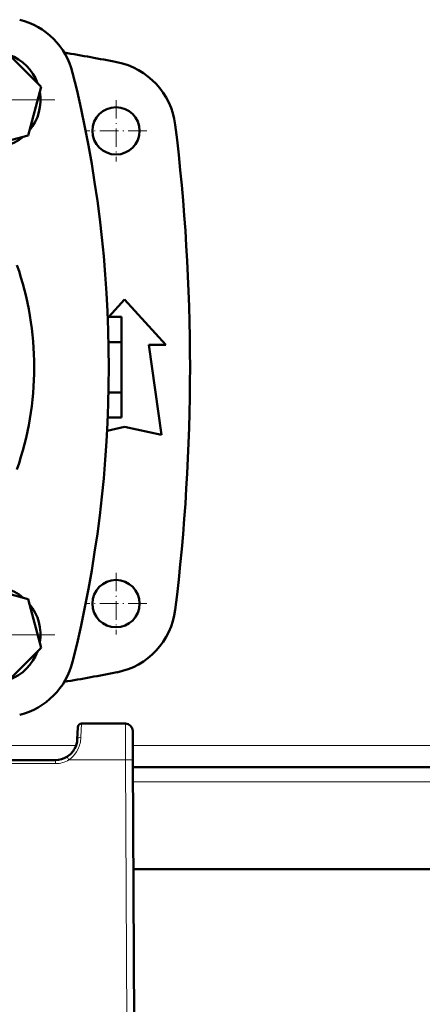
# Model space of a CAD drawing. Extents: x -1438 to 1837, y -1580 to 612.
# Tile 8 of 90: x 58 to 169, y -1320 to -1049. Entities that reach past the tile are written whole.
import ezdxf

# ---------------------------------------------------------------- set-up
doc = ezdxf.new("R2010")
doc.units = 0
doc.linetypes.add('DASHDOT', pattern=[18.5, 12, -3, 0.5, -3])

msp = doc.modelspace()

# ---------------------------------------------------------------- linework, layer by layer
at = {"color": 7, "lineweight": 50}
for p, q in [((63.71, -1067.49), (53.92, -1057.69)), ((60.13, -1080.87), (63.71, -1067.49)), ((46.74, -1084.46), (60.13, -1080.87)), ((82.3, -1130.76), (86.64, -1125.99)), ((86.64, -1125.99), (98.02, -1138.49)), ((82, -1130.76), (85.79, -1130.76)), ((85.79, -1130.76), (85.79, -1137.68)), ((82.22, -1137.68), (85.79, -1137.68)), ((85.79, -1137.68), (85.79, -1151.54)), ((93.27, -1138.49), (96.77, -1163.24)), ((98.02, -1138.49), (93.27, -1138.49)), ((82.22, -1151.54), (85.79, -1151.54)), ((85.79, -1151.54), (85.79, -1158.47)), ((82, -1158.47), (85.79, -1158.47)), ((86.64, -1160.99), (81.84, -1162.06)), ((96.77, -1163.24), (86.64, -1160.99)), ((60.13, -1208.35), (46.74, -1204.77)), ((63.71, -1221.74), (60.13, -1208.35)), ((53.92, -1231.54), (63.71, -1221.74)), ((86.87, -1242.61), (74.81, -1242.61)), ((73.81, -1243.56), (73.64, -1246.93)), ((88.87, -1244.6), (88.91, -1252.56)), ((67.64, -1252.61), (-114.06, -1252.61)), ((88.91, -1252.56), (89.29, -1324.61)), ((184.66, -1254.61), (88.92, -1254.61)), ((184.51, -1282.61), (89.07, -1282.61)), ((89.18, -1302.61), (89.17, -1302.06))]:
    msp.add_line(p, q, dxfattribs=at)
at = {"color": 7, "linetype": 'DASHDOT', "lineweight": 18}
for p, q in [((67.49, -1071.07), (33.17, -1071.07)), ((67.49, -1218.15), (33.17, -1218.15))]:
    msp.add_line(p, q, dxfattribs=at)
at = {"color": 7, "linetype": 'DASHDOT', "lineweight": 18, "ltscale": 0.422498}
for p, q in [((84.29, -1071.16), (84.29, -1088.06)), ((84.29, -1201.16), (84.29, -1218.06))]:
    msp.add_line(p, q, dxfattribs=at)
at = {"color": 7, "linetype": 'DASHDOT', "lineweight": 18, "ltscale": 0.4225}
for p, q in [((92.74, -1079.61), (75.84, -1079.61)), ((92.74, -1209.61), (75.84, -1209.61))]:
    msp.add_line(p, q, dxfattribs=at)
at = {"color": 7, "lineweight": 18}
for p, q in [((74.63, -1246.35), (74.81, -1242.61)), ((86.91, -1252.56), (86.87, -1242.61)), ((73.3, -1248.61), (16.53, -1248.61)), ((184.69, -1248.61), (88.89, -1248.61)), ((67.64, -1253.61), (67.64, -1252.61)), ((70.8, -1251.72), (70.96, -1251.96)), ((70.96, -1251.96), (71.33, -1252.56)), ((86.91, -1252.56), (71.33, -1252.56)), ((86.91, -1252.56), (87.29, -1324.61)), ((67.64, -1253.61), (-114.06, -1253.61)), ((184.64, -1258.61), (88.94, -1258.61))]:
    msp.add_line(p, q, dxfattribs=at)
msp.add_lwpolyline([(73.78, -1249.69), (73.41, -1250.35), (72.98, -1250.98), (72.48, -1251.56), (71.93, -1252.1), (71.33, -1252.56)], dxfattribs=at)
at = {"color": 7, "lineweight": 50}
for centre in [(84.29, -1079.61), (84.29, -1209.61)]:
    msp.add_circle(centre, 6.5, dxfattribs=at)
for centre, radius, start, end in [((52.95, -1068.45), 20, 13.9859, 76.0141), ((-23.21, -1615.86), 565.5, 79.0156, 80.5062), ((50.33, -1071.07), 13.2, 20.38, 69.62), ((80.73, -1080.36), 20, 6.9635, 79.0156), ((-252.83, -1144.61), 335.12, 346.0141, 13.9859), ((50.33, -1071.07), 13.2, 320.38, 9.62), ((-445.36, -1144.61), 550, 353.0365, 6.9635), ((50.33, -1071.07), 13.2, 260.38, 309.62), ((-23.21, -1144.61), 85, 340.7099, 19.2901), ((50.33, -1218.15), 13.2, 50.38, 99.62), ((50.33, -1218.15), 13.2, 350.38, 39.62), ((80.73, -1208.87), 20, 280.9844, 353.0365), ((50.33, -1218.15), 13.2, 290.38, 339.62), ((52.95, -1220.77), 20, 283.9859, 346.0141), ((-23.21, -673.36), 565.5, 279.4938, 280.9844), ((74.81, -1243.61), 1, 90, 177), ((86.87, -1244.61), 2, 0.3, 90), ((67.64, -1246.61), 6, 331.2567, 356.994), ((67.64, -1246.61), 6, 301.749, 331.2523), ((67.64, -1246.61), 6, 270, 301.7436), ((87.18, -1303.11), 2, 0.3, 0.7878)]:
    msp.add_arc(centre, radius, start, end, dxfattribs=at)
at = {"color": 7, "lineweight": 18}
for centre, radius, start, end in [((66.2, -1245.97), 8.44, 333.8842, 357.4163), ((67.65, -1246.61), 6.99, 269.9849, 301.756)]:
    msp.add_arc(centre, radius, start, end, dxfattribs=at)
for centre, major_axis, ratio, start_param, end_param in [((74.63, -1246.98), (0.999, -0.052), 0.625465, 1.603675, 3.141634), ((86.91, -1252.57), (-2, -0.01), 0.005236, 3.141593, 4.712362)]:
    msp.add_ellipse(centre, major_axis=major_axis, ratio=ratio, start_param=start_param, end_param=end_param, dxfattribs=at)

doc.saveas('drawing.dxf')
